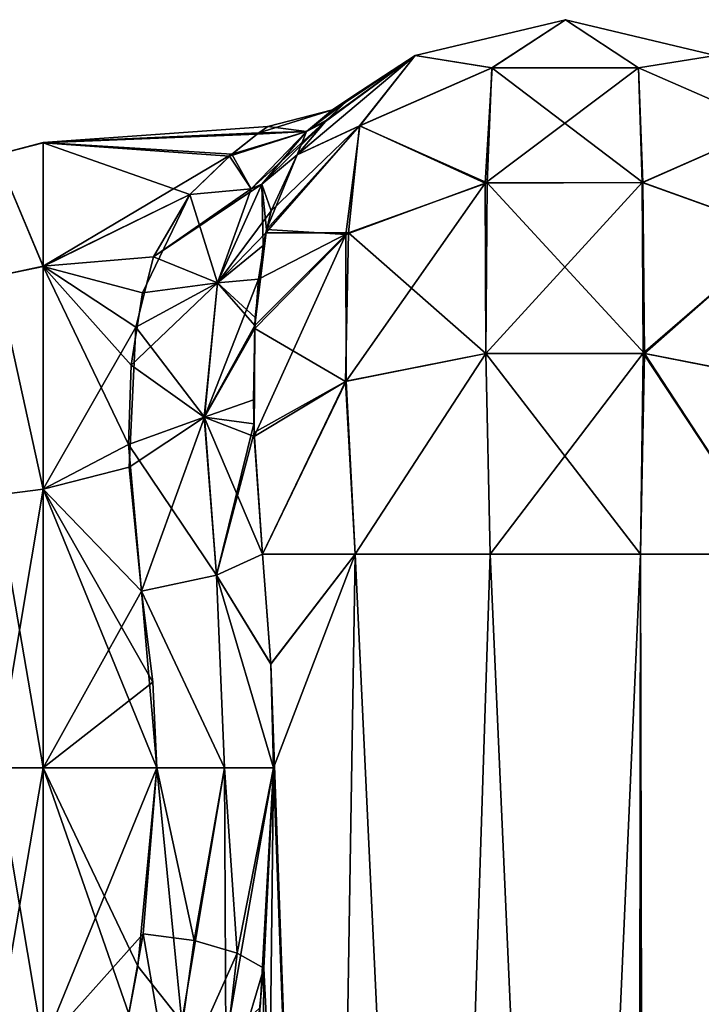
# Model space of a CAD drawing. Extents: x -23 to 700, y -1800 to 0.
# Tile 191 of 196: x 647 to 672, y -37 to 0. Entities that reach past the tile are written whole.
import ezdxf

# ---------------------------------------------------------------- set-up
doc = ezdxf.new("R2010")
doc.units = 0
doc.header["$LTSCALE"] = 21.316181
for name, color, linetype in [('1000', 7, 'CONTINUOUS'), ('1003', 7, 'CONTINUOUS'), ('1004', 7, 'CONTINUOUS'), ('1007', 7, 'CONTINUOUS'), ('1008', 7, 'CONTINUOUS'), ('1027', 7, 'CONTINUOUS'), ('1028', 7, 'CONTINUOUS'), ('1029', 7, 'CONTINUOUS'), ('1030', 7, 'CONTINUOUS'), ('1032', 7, 'CONTINUOUS'), ('1033', 7, 'CONTINUOUS'), ('1034', 7, 'CONTINUOUS'), ('996', 7, 'CONTINUOUS'), ('997', 7, 'CONTINUOUS'), ('998', 7, 'CONTINUOUS'), ('999', 7, 'CONTINUOUS')]:
    doc.layers.add(name, color=color, linetype=linetype)

msp = doc.modelspace()

# ---------------------------------------------------------------- linework, layer by layer
at = {"layer": '1000', "linetype": 'CONTINUOUS'}
for points in [[(655.714, -20, 25.768), (656.021, -24.104, 26.383), (659.176, -20, 30.208), (655.714, -20, 25.768)], [(656.021, -24.104, 26.383), (658.162, -83.45, 29.29), (659.176, -20, 30.208), (656.021, -24.104, 26.383)], [(658.162, -83.45, 29.29), (662.175, -83.45, 32.01), (659.176, -20, 30.208), (658.162, -83.45, 29.29)], [(659.176, -20, 30.208), (662.175, -83.45, 32.01), (664.234, -20, 32.679), (659.176, -20, 30.208)], [(662.175, -83.45, 32.01), (667.05, -83.45, 33), (664.234, -20, 32.679), (662.175, -83.45, 32.01)], [(664.234, -20, 32.679), (667.05, -83.45, 33), (669.864, -20, 32.679), (664.234, -20, 32.679)], [(667.05, -83.45, 33), (673.208, -1716.55, 31.321), (669.864, -20, 32.679), (667.05, -83.45, 33)], [(669.864, -20, 32.679), (673.208, -1716.55, 31.321), (674.924, -20, 30.209), (669.864, -20, 32.679)], [(656.124, -28, 26.571), (658.162, -83.45, 29.29), (656.021, -24.104, 26.383), (656.124, -28, 26.571)], [(655.762, -35.486, 25.87), (658.162, -83.45, 29.29), (656.124, -28, 26.571), (655.762, -35.486, 25.87)], [(655.31, -39.765, 24.791), (655.487, -83.45, 25.248), (655.762, -35.486, 25.87), (655.31, -39.765, 24.791)], [(655.487, -83.45, 25.248), (658.162, -83.45, 29.29), (655.762, -35.486, 25.87), (655.487, -83.45, 25.248)]]:
    msp.add_3dface(points, dxfattribs=at)
at = {"layer": '1003', "linetype": 'CONTINUOUS'}
for points in [[(655.909, -4.001, -0.19), (655.512, -4.28, -3.658), (647.5, -4.601, 5.338), (655.909, -4.001, -0.19)], [(655.581, -4.229, 3.309), (655.909, -4.001, -0.19), (647.5, -4.601, 5.338), (655.581, -4.229, 3.309)], [(654.566, -5.035, 6.973), (655.581, -4.229, 3.309), (647.5, -4.601, 5.338), (654.566, -5.035, 6.973)], [(655.512, -4.28, -3.658), (654.481, -5.108, -7.209), (647.5, -4.602, -5.34), (655.512, -4.28, -3.658)], [(647.5, -4.601, 5.338), (655.512, -4.28, -3.658), (647.5, -4.602, -5.34), (647.5, -4.601, 5.338)], [(647.5, -9.229, 14.955), (654.566, -5.035, 6.973), (647.5, -4.601, 5.338), (647.5, -9.229, 14.955)], [(654.481, -5.108, -7.209), (652.993, -6.547, -10.759), (647.5, -4.602, -5.34), (654.481, -5.108, -7.209)], [(647.5, -4.602, -5.34), (652.993, -6.547, -10.759), (647.5, -9.231, -14.958), (647.5, -4.602, -5.34)], [(652.993, -6.547, 10.759), (654.566, -5.035, 6.973), (647.5, -9.229, 14.955), (652.993, -6.547, 10.759)], [(647.5, -9.231, -14.958), (652.993, -6.547, -10.759), (651.22, -10.224, -16.125), (647.5, -9.231, -14.958)], [(651.628, -8.874, 14.498), (652.993, -6.547, 10.759), (647.5, -9.229, 14.955), (651.628, -8.874, 14.498)], [(650.967, -11.512, 17.44), (651.628, -8.874, 14.498), (647.5, -9.229, 14.955), (650.967, -11.512, 17.44)], [(647.5, -17.568, 21.614), (650.967, -11.512, 17.44), (647.5, -9.229, 14.955), (647.5, -17.568, 21.614)], [(647.5, -17.57, -21.615), (647.5, -9.231, -14.958), (650.701, -15.892, -20.722), (647.5, -17.57, -21.615)], [(650.701, -15.892, -20.722), (647.5, -9.231, -14.958), (650.799, -12.931, -18.68), (650.701, -15.892, -20.722)], [(650.799, -12.931, -18.68), (647.5, -9.231, -14.958), (651.22, -10.224, -16.125), (650.799, -12.931, -18.68)], [(650.723, -16.74, 21.194), (650.967, -11.512, 17.44), (647.5, -17.568, 21.614), (650.723, -16.74, 21.194)], [(651.18, -21.379, -23.069), (647.5, -17.57, -21.615), (650.701, -15.892, -20.722), (651.18, -21.379, -23.069)], [(651.18, -21.379, 23.069), (650.723, -16.74, 21.194), (647.5, -17.568, 21.614), (651.18, -21.379, 23.069)], [(647.5, -28, 24), (651.18, -21.379, 23.069), (647.5, -17.568, 21.614), (647.5, -28, 24)], [(647.5, -28, -24), (647.5, -17.57, -21.615), (651.753, -28, -24), (647.5, -28, -24)], [(651.753, -28, -24), (647.5, -17.57, -21.615), (651.611, -24.794, -23.785), (651.753, -28, -24)], [(651.611, -24.794, -23.785), (647.5, -17.57, -21.615), (651.18, -21.379, -23.069), (651.611, -24.794, -23.785)], [(651.611, -24.787, 23.784), (651.18, -21.379, 23.069), (647.5, -28, 24), (651.611, -24.787, 23.784)], [(651.753, -28, 24), (651.611, -24.787, 23.784), (647.5, -28, 24), (651.753, -28, 24)]]:
    msp.add_3dface(points, dxfattribs=at)
at = {"layer": '1004', "linetype": 'CONTINUOUS'}
for points in [[(651.753, -28, 24), (647.5, -28, 24), (647.5, -38.404, 21.628), (651.753, -28, 24)], [(651.753, -28, 24), (647.5, -38.404, 21.628), (651.249, -34.209, 23.183), (651.753, -28, 24)], [(647.5, -28, -24), (651.753, -28, -24), (651.048, -35.417, -22.825), (647.5, -28, -24)], [(650.716, -37.207, -22.164), (647.5, -28, -24), (651.048, -35.417, -22.825), (650.716, -37.207, -22.164)], [(647.5, -28, -24), (650.716, -37.207, -22.164), (647.5, -38.402, -21.629), (647.5, -28, -24)], [(651.249, -34.209, 23.183), (647.5, -38.404, 21.628), (650.611, -37.748, 21.931), (651.249, -34.209, 23.183)]]:
    msp.add_3dface(points, dxfattribs=at)
at = {"layer": '1007', "linetype": 'CONTINUOUS'}
for points in [[(647.5, -9.229, 14.955), (647.5, -4.601, 5.338), (645.75, -5.059, 5.236), (647.5, -9.229, 14.955)], [(647.5, -4.601, 5.338), (647.5, -4.602, -5.34), (645.75, -5.059, 5.236), (647.5, -4.601, 5.338)], [(647.5, -4.602, -5.34), (647.5, -9.231, -14.958), (645.75, -5.059, -5.236), (647.5, -4.602, -5.34)], [(647.5, -4.602, -5.34), (645.75, -5.059, -5.236), (645.75, -5.059, 5.236), (647.5, -4.602, -5.34)], [(647.5, -9.229, 14.955), (645.75, -5.059, 5.236), (645.75, -9.603, 14.671), (647.5, -9.229, 14.955)], [(647.5, -9.231, -14.958), (645.75, -9.603, -14.671), (645.75, -5.059, -5.236), (647.5, -9.231, -14.958)], [(647.5, -17.568, 21.614), (647.5, -9.229, 14.955), (645.75, -9.603, 14.671), (647.5, -17.568, 21.614)], [(647.5, -9.231, -14.958), (647.5, -17.57, -21.615), (645.75, -9.603, -14.671), (647.5, -9.231, -14.958)], [(647.5, -17.568, 21.614), (645.75, -9.603, 14.671), (645.75, -17.79, 21.201), (647.5, -17.568, 21.614)], [(647.5, -17.57, -21.615), (645.75, -17.79, -21.201), (645.75, -9.603, -14.671), (647.5, -17.57, -21.615)], [(647.5, -28, 24), (647.5, -17.568, 21.614), (645.75, -28, 23.531), (647.5, -28, 24)], [(645.75, -28, 23.531), (647.5, -17.568, 21.614), (645.75, -17.79, 21.201), (645.75, -28, 23.531)], [(647.5, -17.57, -21.615), (647.5, -28, -24), (645.75, -17.79, -21.201), (647.5, -17.57, -21.615)], [(647.5, -28, -24), (645.75, -28, -23.531), (645.75, -17.79, -21.201), (647.5, -28, -24)]]:
    msp.add_3dface(points, dxfattribs=at)
at = {"layer": '1008', "linetype": 'CONTINUOUS'}
for points in [[(647.5, -38.404, 21.628), (647.5, -28, 24), (645.75, -38.21, 21.201), (647.5, -38.404, 21.628)], [(647.5, -28, 24), (645.75, -28, 23.531), (645.75, -38.21, 21.201), (647.5, -28, 24)], [(647.5, -28, -24), (647.5, -38.402, -21.629), (645.75, -28, -23.531), (647.5, -28, -24)], [(647.5, -38.402, -21.629), (645.75, -38.21, -21.201), (645.75, -28, -23.531), (647.5, -38.402, -21.629)]]:
    msp.add_3dface(points, dxfattribs=at)
at = {"layer": '1027', "linetype": 'CONTINUOUS'}
for points in [[(658.859, -3.058, 4.003), (659.094, -2.858, -0.227), (658.331, -3.377, -0.002), (658.859, -3.058, 4.003)], [(659.094, -2.858, -0.227), (658.81, -3.1, -4.419), (658.331, -3.377, -0.002), (659.094, -2.858, -0.227)], [(658.81, -3.1, -4.419), (658.067, -3.808, -8.703), (657.361, -4.188, -6.298), (658.81, -3.1, -4.419)], [(658.331, -3.377, -0.002), (658.81, -3.1, -4.419), (657.361, -4.188, -6.298), (658.331, -3.377, -0.002)], [(658.126, -3.748, 8.423), (658.859, -3.058, 4.003), (657.363, -4.188, 6.295), (658.126, -3.748, 8.423)], [(657.363, -4.188, 6.295), (658.859, -3.058, 4.003), (658.331, -3.377, -0.002), (657.363, -4.188, 6.295)], [(655.909, -4.001, -0.19), (655.581, -4.229, 3.309), (658.331, -3.377, -0.002), (655.909, -4.001, -0.19)], [(655.581, -4.229, 3.309), (657.363, -4.188, 6.295), (658.331, -3.377, -0.002), (655.581, -4.229, 3.309)], [(655.909, -4.001, -0.19), (658.331, -3.377, -0.002), (657.361, -4.188, -6.298), (655.909, -4.001, -0.19)], [(655.685, -6.159, 11.954), (658.126, -3.748, 8.423), (655.287, -6.331, 11.72), (655.685, -6.159, 11.954)], [(655.287, -6.331, 11.72), (658.126, -3.748, 8.423), (657.363, -4.188, 6.295), (655.287, -6.331, 11.72)], [(655.512, -4.28, -3.658), (655.909, -4.001, -0.19), (657.361, -4.188, -6.298), (655.512, -4.28, -3.658)], [(657.009, -5.055, 13.001), (658.126, -3.748, 8.423), (655.685, -6.159, 11.954), (657.009, -5.055, 13.001)], [(658.067, -3.808, -8.703), (657.009, -5.055, -13), (657.361, -4.188, -6.298), (658.067, -3.808, -8.703)], [(654.481, -5.108, -7.209), (655.512, -4.28, -3.658), (657.361, -4.188, -6.298), (654.481, -5.108, -7.209)], [(655.287, -6.331, -11.72), (654.481, -5.108, -7.209), (657.361, -4.188, -6.298), (655.287, -6.331, -11.72)], [(655.581, -4.229, 3.309), (654.566, -5.035, 6.973), (657.363, -4.188, 6.295), (655.581, -4.229, 3.309)], [(654.566, -5.035, 6.973), (655.287, -6.331, 11.72), (657.363, -4.188, 6.295), (654.566, -5.035, 6.973)], [(655.684, -6.159, -11.954), (655.287, -6.331, -11.72), (657.361, -4.188, -6.298), (655.684, -6.159, -11.954)], [(657.009, -5.055, -13), (655.684, -6.159, -11.954), (657.361, -4.188, -6.298), (657.009, -5.055, -13)], [(654.566, -5.035, 6.973), (652.993, -6.547, 10.759), (655.287, -6.331, 11.72), (654.566, -5.035, 6.973)], [(652.993, -6.547, -10.759), (654.481, -5.108, -7.209), (655.287, -6.331, -11.72), (652.993, -6.547, -10.759)]]:
    msp.add_3dface(points, dxfattribs=at)
at = {"layer": '1028', "linetype": 'CONTINUOUS'}
for points in [[(656.034, -7.156, 16.846), (657.009, -5.055, 13.001), (655.685, -6.159, 11.954), (656.034, -7.156, 16.846)], [(651.628, -8.874, 14.498), (654.026, -9.845, 17.02), (655.685, -6.159, 11.954), (651.628, -8.874, 14.498)], [(651.628, -8.874, 14.498), (655.685, -6.159, 11.954), (655.287, -6.331, 11.72), (651.628, -8.874, 14.498)], [(654.026, -9.845, 17.02), (656.034, -7.156, 16.846), (655.685, -6.159, 11.954), (654.026, -9.845, 17.02)], [(652.993, -6.547, 10.759), (651.628, -8.874, 14.498), (655.287, -6.331, 11.72), (652.993, -6.547, 10.759)], [(655.832, -7.975, 17.977), (656.034, -7.156, 16.846), (654.026, -9.845, 17.02), (655.832, -7.975, 17.977)], [(655.562, -9.709, 19.968), (655.832, -7.975, 17.977), (654.026, -9.845, 17.02), (655.562, -9.709, 19.968)], [(651.628, -8.874, 14.498), (650.967, -11.512, 17.44), (654.026, -9.845, 17.02), (651.628, -8.874, 14.498)], [(650.967, -11.512, 17.44), (653.536, -14.87, 21.136), (654.026, -9.845, 17.02), (650.967, -11.512, 17.44)], [(655.42, -11.555, 21.641), (655.562, -9.709, 19.968), (653.536, -14.87, 21.136), (655.42, -11.555, 21.641)], [(653.536, -14.87, 21.136), (655.562, -9.709, 19.968), (654.026, -9.845, 17.02), (653.536, -14.87, 21.136)], [(650.967, -11.512, 17.44), (650.723, -16.74, 21.194), (653.536, -14.87, 21.136), (650.967, -11.512, 17.44)], [(655.388, -15.125, 23.965), (655.42, -11.555, 21.641), (653.536, -14.87, 21.136), (655.388, -15.125, 23.965)], [(650.723, -16.74, 21.194), (651.18, -21.379, 23.069), (653.536, -14.87, 21.136), (650.723, -16.74, 21.194)], [(651.18, -21.379, 23.069), (653.994, -20.789, 23.818), (653.536, -14.87, 21.136), (651.18, -21.379, 23.069)], [(653.994, -20.789, 23.818), (655.388, -15.125, 23.965), (653.536, -14.87, 21.136), (653.994, -20.789, 23.818)], [(655.397, -15.451, 24.129), (655.388, -15.125, 23.965), (653.994, -20.789, 23.818), (655.397, -15.451, 24.129)], [(655.714, -20, 25.768), (655.397, -15.451, 24.129), (653.994, -20.789, 23.818), (655.714, -20, 25.768)]]:
    msp.add_3dface(points, dxfattribs=at)
at = {"layer": '1029', "linetype": 'CONTINUOUS'}
for points in [[(656.021, -24.104, 26.383), (655.714, -20, 25.768), (653.994, -20.789, 23.818), (656.021, -24.104, 26.383)], [(651.18, -21.379, 23.069), (654.288, -28, 24.691), (653.994, -20.789, 23.818), (651.18, -21.379, 23.069)], [(656.124, -28, 26.571), (656.021, -24.104, 26.383), (653.994, -20.789, 23.818), (656.124, -28, 26.571)], [(654.288, -28, 24.691), (656.124, -28, 26.571), (653.994, -20.789, 23.818), (654.288, -28, 24.691)], [(651.18, -21.379, 23.069), (651.611, -24.787, 23.784), (651.753, -28, 24), (651.18, -21.379, 23.069)], [(651.18, -21.379, 23.069), (651.753, -28, 24), (654.288, -28, 24.691), (651.18, -21.379, 23.069)]]:
    msp.add_3dface(points, dxfattribs=at)
at = {"layer": '1030', "linetype": 'CONTINUOUS'}
for points in [[(651.753, -28, 24), (651.249, -34.209, 23.183), (653.158, -34.457, 23.513), (651.753, -28, 24)], [(651.753, -28, 24), (653.158, -34.457, 23.513), (654.288, -28, 24.691), (651.753, -28, 24)], [(653.158, -34.457, 23.513), (654.769, -34.925, 24.514), (654.288, -28, 24.691), (653.158, -34.457, 23.513)], [(654.769, -34.925, 24.514), (656.124, -28, 26.571), (654.288, -28, 24.691), (654.769, -34.925, 24.514)], [(655.762, -35.486, 25.87), (656.124, -28, 26.571), (654.769, -34.925, 24.514), (655.762, -35.486, 25.87)], [(651.249, -34.209, 23.183), (650.611, -37.748, 21.931), (652.321, -40.395, 21.12), (651.249, -34.209, 23.183)], [(651.249, -34.209, 23.183), (652.321, -40.395, 21.12), (653.158, -34.457, 23.513), (651.249, -34.209, 23.183)], [(653.158, -34.457, 23.513), (652.321, -40.395, 21.12), (654.769, -34.925, 24.514), (653.158, -34.457, 23.513)], [(652.321, -40.395, 21.12), (654.047, -41.284, 22.198), (654.769, -34.925, 24.514), (652.321, -40.395, 21.12)], [(654.047, -41.284, 22.198), (655.762, -35.486, 25.87), (654.769, -34.925, 24.514), (654.047, -41.284, 22.198)], [(655.31, -39.765, 24.791), (655.762, -35.486, 25.87), (654.047, -41.284, 22.198), (655.31, -39.765, 24.791)]]:
    msp.add_3dface(points, dxfattribs=at)
at = {"layer": '1032', "linetype": 'CONTINUOUS'}
for points in [[(651.048, -35.417, -22.825), (651.753, -28, -24), (652.689, -37.506, -22.479), (651.048, -35.417, -22.825)], [(651.753, -28, -24), (654.288, -28, -24.691), (652.689, -37.506, -22.479), (651.753, -28, -24)], [(654.288, -28, -24.691), (654.346, -38.176, -23.472), (652.689, -37.506, -22.479), (654.288, -28, -24.691)], [(654.288, -28, -24.691), (656.124, -28, -26.571), (654.346, -38.176, -23.472), (654.288, -28, -24.691)], [(656.124, -28, -26.571), (655.62, -36.958, -25.56), (654.346, -38.176, -23.472), (656.124, -28, -26.571)], [(650.716, -37.207, -22.164), (651.048, -35.417, -22.825), (652.689, -37.506, -22.479), (650.716, -37.207, -22.164)]]:
    msp.add_3dface(points, dxfattribs=at)
at = {"layer": '1033', "linetype": 'CONTINUOUS'}
for points in [[(655.714, -20, -25.768), (656.022, -24.114, -26.384), (653.993, -20.789, -23.818), (655.714, -20, -25.768)], [(651.18, -21.379, -23.069), (653.993, -20.789, -23.818), (654.288, -28, -24.691), (651.18, -21.379, -23.069)], [(656.022, -24.114, -26.384), (656.124, -28, -26.571), (653.993, -20.789, -23.818), (656.022, -24.114, -26.384)], [(653.993, -20.789, -23.818), (656.124, -28, -26.571), (654.288, -28, -24.691), (653.993, -20.789, -23.818)], [(651.753, -28, -24), (651.611, -24.794, -23.785), (651.18, -21.379, -23.069), (651.753, -28, -24)], [(651.753, -28, -24), (651.18, -21.379, -23.069), (654.288, -28, -24.691), (651.753, -28, -24)]]:
    msp.add_3dface(points, dxfattribs=at)
at = {"layer": '1034', "linetype": 'CONTINUOUS'}
for points in [[(657.009, -5.055, -13), (655.858, -7.857, -17.827), (655.684, -6.159, -11.954), (657.009, -5.055, -13)], [(655.684, -6.159, -11.954), (655.742, -8.444, -18.564), (654.026, -9.843, -17.017), (655.684, -6.159, -11.954)], [(655.684, -6.159, -11.954), (654.026, -9.843, -17.017), (655.287, -6.331, -11.72), (655.684, -6.159, -11.954)], [(655.858, -7.857, -17.827), (655.742, -8.444, -18.564), (655.684, -6.159, -11.954), (655.858, -7.857, -17.827)], [(651.22, -10.224, -16.125), (652.993, -6.547, -10.759), (654.026, -9.843, -17.017), (651.22, -10.224, -16.125)], [(654.026, -9.843, -17.017), (652.993, -6.547, -10.759), (655.287, -6.331, -11.72), (654.026, -9.843, -17.017)], [(655.742, -8.444, -18.564), (655.442, -11.147, -21.304), (654.026, -9.843, -17.017), (655.742, -8.444, -18.564)], [(650.799, -12.931, -18.68), (651.22, -10.224, -16.125), (654.026, -9.843, -17.017), (650.799, -12.931, -18.68)], [(650.799, -12.931, -18.68), (654.026, -9.843, -17.017), (653.535, -14.869, -21.136), (650.799, -12.931, -18.68)], [(654.026, -9.843, -17.017), (655.426, -11.446, -21.553), (653.535, -14.869, -21.136), (654.026, -9.843, -17.017)], [(655.442, -11.147, -21.304), (655.426, -11.446, -21.553), (654.026, -9.843, -17.017), (655.442, -11.147, -21.304)], [(655.426, -11.446, -21.553), (655.373, -14.226, -23.473), (653.535, -14.869, -21.136), (655.426, -11.446, -21.553)], [(650.701, -15.892, -20.722), (650.799, -12.931, -18.68), (653.535, -14.869, -21.136), (650.701, -15.892, -20.722)], [(655.373, -14.226, -23.473), (655.402, -15.599, -24.203), (653.535, -14.869, -21.136), (655.373, -14.226, -23.473)], [(650.701, -15.892, -20.722), (653.535, -14.869, -21.136), (653.993, -20.789, -23.818), (650.701, -15.892, -20.722)], [(655.402, -15.599, -24.203), (655.714, -20, -25.768), (653.535, -14.869, -21.136), (655.402, -15.599, -24.203)], [(653.535, -14.869, -21.136), (655.714, -20, -25.768), (653.993, -20.789, -23.818), (653.535, -14.869, -21.136)], [(651.18, -21.379, -23.069), (650.701, -15.892, -20.722), (653.993, -20.789, -23.818), (651.18, -21.379, -23.069)]]:
    msp.add_3dface(points, dxfattribs=at)
at = {"layer": '996', "linetype": 'CONTINUOUS'}
for points in [[(655.714, -20, -25.768), (659.176, -20, -30.208), (656.022, -24.114, -26.384), (655.714, -20, -25.768)], [(656.022, -24.114, -26.384), (659.176, -20, -30.208), (656.124, -28, -26.571), (656.022, -24.114, -26.384)], [(659.176, -20, -30.208), (658.161, -83.45, -29.288), (656.124, -28, -26.571), (659.176, -20, -30.208)], [(662.176, -83.45, -32.011), (658.161, -83.45, -29.288), (659.176, -20, -30.208), (662.176, -83.45, -32.011)], [(664.235, -20, -32.679), (662.176, -83.45, -32.011), (659.176, -20, -30.208), (664.235, -20, -32.679)], [(667.05, -83.45, -33), (662.176, -83.45, -32.011), (664.235, -20, -32.679), (667.05, -83.45, -33)], [(669.865, -20, -32.679), (667.05, -83.45, -33), (664.235, -20, -32.679), (669.865, -20, -32.679)], [(673.208, -1716.55, -31.321), (667.05, -1716.55, -33), (669.865, -20, -32.679), (673.208, -1716.55, -31.321)], [(667.05, -1716.55, -33), (667.05, -83.45, -33), (669.865, -20, -32.679), (667.05, -1716.55, -33)], [(674.924, -20, -30.208), (673.208, -1716.55, -31.321), (669.865, -20, -32.679), (674.924, -20, -30.208)], [(658.161, -83.45, -29.288), (655.487, -83.45, -25.248), (656.124, -28, -26.571), (658.161, -83.45, -29.288)], [(656.124, -28, -26.571), (655.487, -83.45, -25.248), (655.62, -36.958, -25.56), (656.124, -28, -26.571)]]:
    msp.add_3dface(points, dxfattribs=at)
at = {"layer": '997', "linetype": 'CONTINUOUS'}
for points in [[(661.429, -1.335, -13), (667.05, 0, -13), (664.308, -1.798, -20.524), (661.429, -1.335, -13)], [(664.308, -1.798, -20.524), (667.05, 0, -13), (669.791, -1.798, -20.524), (664.308, -1.798, -20.524)], [(667.05, 0, -13), (672.671, -1.335, -13), (669.791, -1.798, -20.524), (667.05, 0, -13)], [(657.009, -5.055, -13), (661.429, -1.335, -13), (659.353, -3.967, -19.628), (657.009, -5.055, -13)], [(659.353, -3.967, -19.628), (661.429, -1.335, -13), (664.308, -1.798, -20.524), (659.353, -3.967, -19.628)], [(669.791, -1.798, -20.524), (672.671, -1.335, -13), (674.746, -3.966, -19.628), (669.791, -1.798, -20.524)], [(659.353, -3.967, -19.628), (664.308, -1.798, -20.524), (664.048, -6.113, -26.88), (659.353, -3.967, -19.628)], [(664.308, -1.798, -20.524), (669.791, -1.798, -20.524), (664.048, -6.113, -26.88), (664.308, -1.798, -20.524)], [(664.048, -6.113, -26.88), (669.791, -1.798, -20.524), (669.928, -6.092, -26.901), (664.048, -6.113, -26.88)], [(669.791, -1.798, -20.524), (674.746, -3.966, -19.628), (669.928, -6.092, -26.901), (669.791, -1.798, -20.524)], [(655.858, -7.857, -17.827), (657.009, -5.055, -13), (659.353, -3.967, -19.628), (655.858, -7.857, -17.827)], [(655.858, -7.857, -17.827), (659.353, -3.967, -19.628), (658.832, -8.033, -24.961), (655.858, -7.857, -17.827)], [(658.832, -8.033, -24.961), (659.353, -3.967, -19.628), (664.048, -6.113, -26.88), (658.832, -8.033, -24.961)], [(669.928, -6.092, -26.901), (674.746, -3.966, -19.628), (675.171, -7.974, -25.02), (669.928, -6.092, -26.901)], [(658.832, -8.033, -24.961), (664.048, -6.113, -26.88), (658.85, -13.522, -28.647), (658.832, -8.033, -24.961)], [(658.85, -13.522, -28.647), (664.048, -6.113, -26.88), (664.073, -12.488, -31.147), (658.85, -13.522, -28.647)], [(664.048, -6.113, -26.88), (669.928, -6.092, -26.901), (664.073, -12.488, -31.147), (664.048, -6.113, -26.88)], [(664.073, -12.488, -31.147), (669.928, -6.092, -26.901), (669.955, -12.481, -31.163), (664.073, -12.488, -31.147)], [(669.928, -6.092, -26.901), (675.171, -7.974, -25.02), (669.955, -12.481, -31.163), (669.928, -6.092, -26.901)], [(655.426, -11.446, -21.553), (658.832, -8.033, -24.961), (655.402, -15.599, -24.203), (655.426, -11.446, -21.553)], [(655.402, -15.599, -24.203), (658.832, -8.033, -24.961), (658.85, -13.522, -28.647), (655.402, -15.599, -24.203)], [(655.742, -8.444, -18.564), (655.858, -7.857, -17.827), (655.426, -11.446, -21.553), (655.742, -8.444, -18.564)], [(655.426, -11.446, -21.553), (655.858, -7.857, -17.827), (658.832, -8.033, -24.961), (655.426, -11.446, -21.553)], [(669.955, -12.481, -31.163), (675.171, -7.974, -25.02), (675.193, -13.504, -28.692), (669.955, -12.481, -31.163)], [(655.442, -11.147, -21.304), (655.742, -8.444, -18.564), (655.426, -11.446, -21.553), (655.442, -11.147, -21.304)], [(655.373, -14.226, -23.473), (655.426, -11.446, -21.553), (655.402, -15.599, -24.203), (655.373, -14.226, -23.473)], [(659.176, -20, -30.208), (658.85, -13.522, -28.647), (664.073, -12.488, -31.147), (659.176, -20, -30.208)], [(664.235, -20, -32.679), (659.176, -20, -30.208), (664.073, -12.488, -31.147), (664.235, -20, -32.679)], [(664.235, -20, -32.679), (664.073, -12.488, -31.147), (669.955, -12.481, -31.163), (664.235, -20, -32.679)], [(669.865, -20, -32.679), (664.235, -20, -32.679), (669.955, -12.481, -31.163), (669.865, -20, -32.679)], [(674.924, -20, -30.208), (669.865, -20, -32.679), (669.955, -12.481, -31.163), (674.924, -20, -30.208)], [(674.924, -20, -30.208), (669.955, -12.481, -31.163), (675.193, -13.504, -28.692), (674.924, -20, -30.208)], [(655.714, -20, -25.768), (655.402, -15.599, -24.203), (658.85, -13.522, -28.647), (655.714, -20, -25.768)], [(659.176, -20, -30.208), (655.714, -20, -25.768), (658.85, -13.522, -28.647), (659.176, -20, -30.208)]]:
    msp.add_3dface(points, dxfattribs=at)
at = {"layer": '998', "linetype": 'CONTINUOUS'}
for points in [[(661.429, -1.335, 13), (667.05, 0, 13), (661.429, -1.335, -13), (661.429, -1.335, 13)], [(661.429, -1.335, -13), (667.05, 0, 13), (667.05, 0, -13), (661.429, -1.335, -13)], [(667.05, 0, 13), (672.67, -1.335, 13), (667.05, 0, -13), (667.05, 0, 13)], [(667.05, 0, -13), (672.67, -1.335, 13), (672.671, -1.335, -13), (667.05, 0, -13)], [(657.009, -5.055, 13.001), (661.429, -1.335, 13), (658.126, -3.748, 8.423), (657.009, -5.055, 13.001)], [(657.009, -5.055, -13), (658.067, -3.808, -8.703), (661.429, -1.335, -13), (657.009, -5.055, -13)], [(658.067, -3.808, -8.703), (658.81, -3.1, -4.419), (661.429, -1.335, -13), (658.067, -3.808, -8.703)], [(658.126, -3.748, 8.423), (661.429, -1.335, 13), (658.859, -3.058, 4.003), (658.126, -3.748, 8.423)], [(659.094, -2.858, -0.227), (661.429, -1.335, 13), (658.81, -3.1, -4.419), (659.094, -2.858, -0.227)], [(658.81, -3.1, -4.419), (661.429, -1.335, 13), (661.429, -1.335, -13), (658.81, -3.1, -4.419)], [(658.859, -3.058, 4.003), (661.429, -1.335, 13), (659.094, -2.858, -0.227), (658.859, -3.058, 4.003)]]:
    msp.add_3dface(points, dxfattribs=at)
at = {"layer": '999', "linetype": 'CONTINUOUS'}
for points in [[(661.429, -1.335, 13), (664.298, -1.8, 20.523), (667.05, 0, 13), (661.429, -1.335, 13)], [(664.298, -1.8, 20.523), (669.787, -1.797, 20.524), (667.05, 0, 13), (664.298, -1.8, 20.523)], [(667.05, 0, 13), (669.787, -1.797, 20.524), (672.67, -1.335, 13), (667.05, 0, 13)], [(657.009, -5.055, 13.001), (659.34, -3.976, 19.624), (661.429, -1.335, 13), (657.009, -5.055, 13.001)], [(659.34, -3.976, 19.624), (664.298, -1.8, 20.523), (661.429, -1.335, 13), (659.34, -3.976, 19.624)], [(669.787, -1.797, 20.524), (674.748, -3.968, 19.627), (672.67, -1.335, 13), (669.787, -1.797, 20.524)], [(659.34, -3.976, 19.624), (664.119, -6.101, 26.892), (664.298, -1.8, 20.523), (659.34, -3.976, 19.624)], [(664.119, -6.101, 26.892), (669.949, -6.095, 26.898), (664.298, -1.8, 20.523), (664.119, -6.101, 26.892)], [(664.298, -1.8, 20.523), (669.949, -6.095, 26.898), (669.787, -1.797, 20.524), (664.298, -1.8, 20.523)], [(669.787, -1.797, 20.524), (669.949, -6.095, 26.898), (674.748, -3.968, 19.627), (669.787, -1.797, 20.524)], [(655.832, -7.975, 17.977), (658.927, -7.976, 25.018), (659.34, -3.976, 19.624), (655.832, -7.975, 17.977)], [(655.832, -7.975, 17.977), (659.34, -3.976, 19.624), (656.034, -7.156, 16.846), (655.832, -7.975, 17.977)], [(656.034, -7.156, 16.846), (659.34, -3.976, 19.624), (657.009, -5.055, 13.001), (656.034, -7.156, 16.846)], [(658.927, -7.976, 25.018), (664.119, -6.101, 26.892), (659.34, -3.976, 19.624), (658.927, -7.976, 25.018)], [(669.949, -6.095, 26.898), (675.149, -7.961, 25.033), (674.748, -3.968, 19.627), (669.949, -6.095, 26.898)], [(658.927, -7.976, 25.018), (664.074, -12.488, 31.147), (664.119, -6.101, 26.892), (658.927, -7.976, 25.018)], [(664.074, -12.488, 31.147), (670.004, -12.486, 31.152), (664.119, -6.101, 26.892), (664.074, -12.488, 31.147)], [(664.119, -6.101, 26.892), (670.004, -12.486, 31.152), (669.949, -6.095, 26.898), (664.119, -6.101, 26.892)], [(669.949, -6.095, 26.898), (670.004, -12.486, 31.152), (675.149, -7.961, 25.033), (669.949, -6.095, 26.898)], [(655.42, -11.555, 21.641), (658.813, -13.535, 28.617), (658.927, -7.976, 25.018), (655.42, -11.555, 21.641)], [(655.42, -11.555, 21.641), (658.927, -7.976, 25.018), (655.562, -9.709, 19.968), (655.42, -11.555, 21.641)], [(655.562, -9.709, 19.968), (658.927, -7.976, 25.018), (655.832, -7.975, 17.977), (655.562, -9.709, 19.968)], [(658.813, -13.535, 28.617), (664.074, -12.488, 31.147), (658.927, -7.976, 25.018), (658.813, -13.535, 28.617)], [(670.004, -12.486, 31.152), (675.269, -13.529, 28.631), (675.149, -7.961, 25.033), (670.004, -12.486, 31.152)], [(655.388, -15.125, 23.965), (655.397, -15.451, 24.129), (655.42, -11.555, 21.641), (655.388, -15.125, 23.965)], [(655.397, -15.451, 24.129), (658.813, -13.535, 28.617), (655.42, -11.555, 21.641), (655.397, -15.451, 24.129)], [(658.813, -13.535, 28.617), (659.176, -20, 30.208), (664.074, -12.488, 31.147), (658.813, -13.535, 28.617)], [(659.176, -20, 30.208), (664.234, -20, 32.679), (664.074, -12.488, 31.147), (659.176, -20, 30.208)], [(664.074, -12.488, 31.147), (669.864, -20, 32.679), (670.004, -12.486, 31.152), (664.074, -12.488, 31.147)], [(664.234, -20, 32.679), (669.864, -20, 32.679), (664.074, -12.488, 31.147), (664.234, -20, 32.679)], [(669.864, -20, 32.679), (674.924, -20, 30.209), (670.004, -12.486, 31.152), (669.864, -20, 32.679)], [(670.004, -12.486, 31.152), (674.924, -20, 30.209), (675.269, -13.529, 28.631), (670.004, -12.486, 31.152)], [(655.397, -15.451, 24.129), (655.714, -20, 25.768), (658.813, -13.535, 28.617), (655.397, -15.451, 24.129)], [(655.714, -20, 25.768), (659.176, -20, 30.208), (658.813, -13.535, 28.617), (655.714, -20, 25.768)]]:
    msp.add_3dface(points, dxfattribs=at)

doc.saveas('drawing.dxf')
